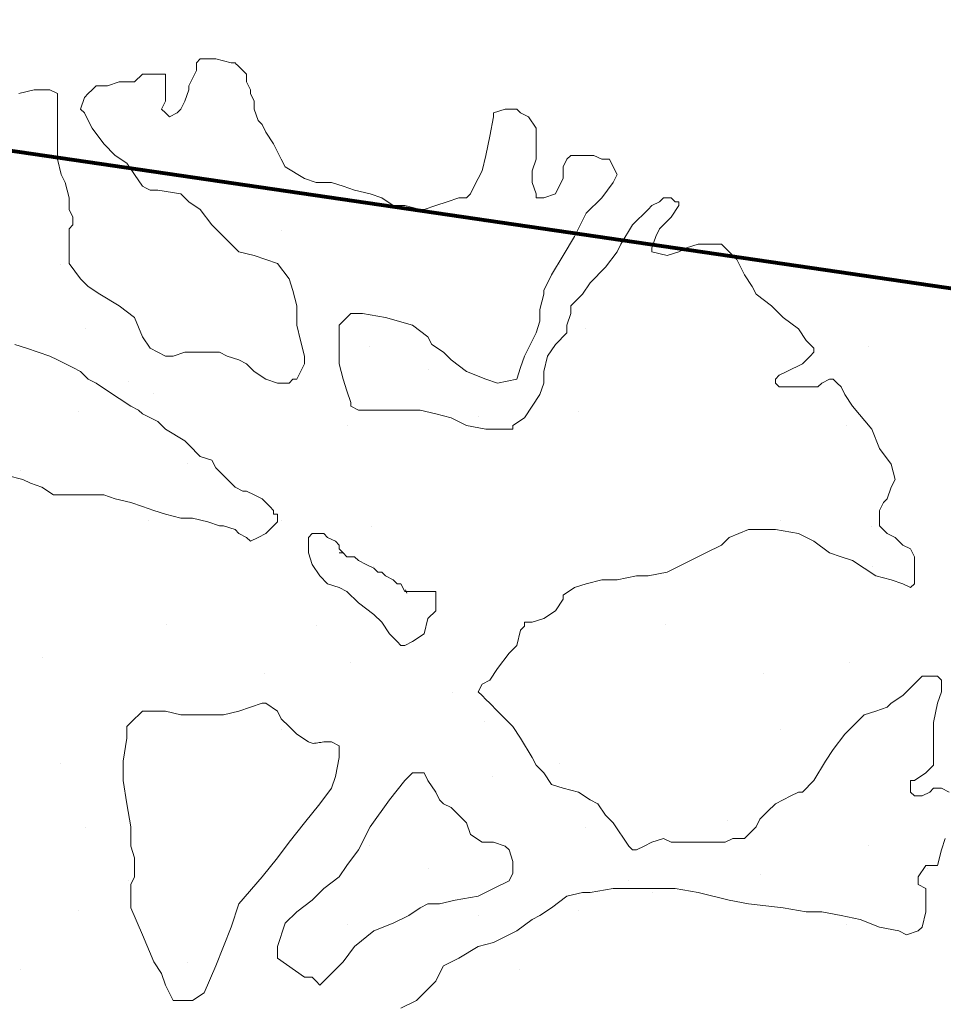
# Model space of a CAD drawing. Header units: millimetres. Extents: x -34570 to 24172, y 36800 to 73669.
# Tile 85 of 91: x 11518 to 12906, y 65384 to 66864. Entities that reach past the tile are written whole.
import ezdxf

# ---------------------------------------------------------------- set-up
doc = ezdxf.new("R2010")
doc.units = ezdxf.units.MM
doc.layers.add('Algemeen01', color=253, linetype='Continuous', lineweight=80)
doc.layers.add('Standard', color=253, linetype='Continuous', lineweight=9)

msp = doc.modelspace()

# ---------------------------------------------------------------- linework, layer by layer
at = {"layer": 'Algemeen01'}
for p, q in [((19211.94425, 65536.54571), (-5002.84244, 69087.7736)), ((17626.53885, 65769.05388), (176.48348, 68328.19777)), ((17626.53885, 65769.05388), (496.48348, 68281.26806))]:
    msp.add_line(p, q, dxfattribs=at)
at = {"layer": 'Standard'}
for p, q in [((11789.24409, 66805.10347), (11783.46284, 66799.31832)), ((11812.4394, 66805.10347), (11789.24409, 66805.10347)), ((11835.63862, 66799.31832), (11812.4394, 66805.10347)), ((11783.46284, 66787.748), (11771.83784, 66764.60836)), ((11783.46284, 66799.31832), (11783.46284, 66787.748)), ((11841.47847, 66799.31832), (11835.63862, 66799.31832)), ((11843.40685, 66797.38993), (11841.47847, 66799.31832)), ((11845.33524, 66795.46155), (11843.40685, 66797.38993)), ((11847.26362, 66793.53316), (11845.33524, 66795.46155)), ((11853.04878, 66787.748), (11847.26362, 66793.53316)), ((11858.83394, 66781.96285), (11853.04878, 66787.748)), ((11702.2519, 66781.96285), (11690.6269, 66770.39351)), ((11725.44722, 66781.96285), (11702.2519, 66781.96285)), ((11731.22847, 66781.96285), (11725.44722, 66781.96285)), ((11737.07222, 66781.96285), (11731.22847, 66781.96285)), ((11737.07222, 66776.17769), (11737.07222, 66781.96285)), ((11737.07222, 66772.32125), (11737.07222, 66776.17769)), ((11737.07222, 66768.4648), (11737.07222, 66772.32125)), ((11858.83394, 66770.39351), (11858.83394, 66781.96285)), ((11539.8769, 66758.71187), (11516.6269, 66752.92672)), ((11551.44722, 66758.71187), (11539.8769, 66758.71187)), ((11563.07612, 66758.71187), (11551.44722, 66758.71187)), ((11574.64253, 66752.92672), (11563.07612, 66758.71187)), ((11626.8769, 66758.71187), (11621.03706, 66752.92672)), ((11632.66597, 66764.60836), (11626.8769, 66758.71187)), ((11650.07222, 66764.60836), (11632.66597, 66764.60836)), ((11667.48628, 66770.39351), (11650.07222, 66764.60836)), ((11684.83784, 66770.39351), (11667.48628, 66770.39351)), ((11690.6269, 66770.39351), (11684.83784, 66770.39351)), ((11737.07222, 66764.60836), (11737.07222, 66768.4648)), ((11737.07222, 66752.92672), (11737.07222, 66764.60836)), ((11771.83784, 66758.71187), (11766.04878, 66741.3564)), ((11771.83784, 66764.60836), (11771.83784, 66758.71187)), ((11864.61909, 66758.71187), (11858.83394, 66770.39351)), ((11864.61909, 66752.92672), (11864.61909, 66758.71187)), ((11574.64253, 66747.14156), (11574.64253, 66752.92672)), ((11574.64253, 66741.3564), (11574.64253, 66747.14156)), ((11574.64253, 66735.57222), (11574.64253, 66741.3564)), ((11615.2519, 66747.14156), (11609.46675, 66729.67574)), ((11621.03706, 66752.92672), (11615.2519, 66747.14156)), ((11731.22847, 66729.67574), (11737.07222, 66741.3564)), ((11737.07222, 66741.3564), (11737.07222, 66752.92672)), ((11766.04878, 66741.3564), (11760.26753, 66729.67574)), ((11870.46284, 66741.3564), (11864.61909, 66752.92672)), ((11870.46284, 66729.67574), (11870.46284, 66741.3564)), ((11574.64253, 66729.67574), (11574.64253, 66735.57222)), ((11574.64253, 66723.89058), (11574.64253, 66729.67574)), ((11609.46675, 66729.67574), (11615.2519, 66723.89058)), ((11737.07222, 66723.89058), (11731.22847, 66729.67574)), ((11760.26753, 66729.67574), (11754.47847, 66723.89058)), ((11876.24409, 66712.32027), (11870.46284, 66729.67574)), ((12247.43159, 66729.67574), (12230.07222, 66723.89058)), ((12264.83784, 66729.67574), (12247.43159, 66729.67574)), ((12270.6269, 66723.89058), (12264.83784, 66729.67574)), ((11574.64253, 66706.53511), (11574.64253, 66723.89058)), ((11615.2519, 66723.89058), (11621.03706, 66712.32027)), ((11621.03706, 66712.32027), (11626.8769, 66700.75093)), ((11742.85347, 66718.10543), (11737.07222, 66723.89058)), ((11754.47847, 66723.89058), (11742.85347, 66718.10543)), ((11882.02925, 66706.53511), (11876.24409, 66712.32027)), ((12230.07222, 66718.10543), (12224.23628, 66689.18062)), ((12230.07222, 66723.89058), (12230.07222, 66718.10543)), ((12282.2519, 66718.10543), (12270.6269, 66723.89058)), ((12293.82222, 66700.75093), (12282.2519, 66718.10543)), ((11574.64253, 66689.18062), (11574.64253, 66706.53511)), ((11626.8769, 66700.75093), (11644.23237, 66677.49898)), ((11887.86909, 66694.96578), (11882.02925, 66706.53511)), ((12293.82222, 66694.96578), (12293.82222, 66700.75093)), ((11574.64253, 66654.35933), (11574.64253, 66689.18062)), ((11899.4394, 66677.49898), (11887.86909, 66694.96578)), ((12224.23628, 66689.18062), (12218.44722, 66660.14449)), ((12293.82222, 66671.7148), (12293.82222, 66694.96578)), ((11644.23237, 66677.49898), (11661.64253, 66660.14449)), ((11911.0644, 66654.35933), (11899.4394, 66677.49898)), ((12293.82222, 66654.35933), (12293.82222, 66671.7148)), ((11552.25753, 66655.33744), (11552.25753, 66655.33744)), ((11580.48628, 66631.10836), (11574.64253, 66654.35933)), ((11661.64253, 66660.14449), (11679.05659, 66648.57418)), ((11916.85347, 66642.67769), (11911.0644, 66654.35933)), ((12218.44722, 66660.14449), (12212.66597, 66636.89351)), ((12288.03315, 66636.89351), (12293.82222, 66654.35933)), ((12340.26753, 66654.35933), (12334.42769, 66642.67769)), ((12346.05659, 66660.14449), (12340.26753, 66654.35933)), ((12357.68159, 66660.14449), (12346.05659, 66660.14449)), ((12380.82222, 66660.14449), (12357.68159, 66660.14449)), ((12392.44722, 66654.35933), (12380.82222, 66660.14449)), ((12398.22847, 66654.35933), (12392.44722, 66654.35933)), ((12404.07222, 66654.35933), (12398.22847, 66654.35933)), ((12409.85347, 66642.67769), (12404.07222, 66654.35933)), ((11679.05659, 66648.57418), (11690.6269, 66631.10836)), ((11945.83003, 66625.3232), (11916.85347, 66642.67769)), ((12334.42769, 66642.67769), (12334.42769, 66625.3232)), ((12415.64253, 66631.10836), (12409.85347, 66642.67769)), ((11586.27144, 66619.53804), (11580.48628, 66631.10836)), ((11690.6269, 66631.10836), (11702.2519, 66613.75289)), ((11963.24409, 66619.53804), (11945.83003, 66625.3232)), ((12212.66597, 66636.89351), (12201.04097, 66613.75289)), ((12288.03315, 66619.53804), (12288.03315, 66636.89351)), ((12334.42769, 66625.3232), (12328.64253, 66613.75289)), ((12409.85347, 66619.53804), (12415.64253, 66631.10836)), ((11592.05659, 66596.3984), (11586.27144, 66619.53804)), ((11702.2519, 66613.75289), (11708.0644, 66610.86031)), ((11708.0644, 66610.86031), (11713.8769, 66607.96773)), ((11713.8769, 66607.96773), (11725.44722, 66607.96773)), ((11725.44722, 66607.96773), (11760.26753, 66602.18355)), ((11986.4394, 66619.53804), (11963.24409, 66619.53804)), ((12003.84565, 66613.75289), (11986.4394, 66619.53804)), ((12021.25972, 66607.96773), (12003.84565, 66613.75289)), ((12044.45503, 66602.18355), (12021.25972, 66607.96773)), ((12201.04097, 66613.75289), (12195.2519, 66602.18355)), ((12293.82222, 66602.18355), (12288.03315, 66619.53804)), ((12328.64253, 66613.75289), (12322.85737, 66602.18355)), ((12392.44722, 66596.3984), (12409.85347, 66619.53804)), ((11592.05659, 66578.9316), (11592.05659, 66596.3984)), ((11760.26753, 66602.18355), (11771.83784, 66590.50191)), ((12061.86519, 66596.3984), (12044.45503, 66602.18355)), ((12079.22065, 66584.71675), (12061.86519, 66596.3984)), ((12177.84565, 66596.3984), (12160.43159, 66590.50191)), ((12189.47065, 66596.3984), (12177.84565, 66596.3984)), ((12195.2519, 66602.18355), (12189.47065, 66596.3984)), ((12293.82222, 66596.3984), (12293.82222, 66602.18355)), ((12305.44722, 66596.3984), (12293.82222, 66596.3984)), ((12322.85737, 66602.18355), (12305.44722, 66596.3984)), ((12369.2519, 66573.14644), (12392.44722, 66596.3984)), ((12485.22847, 66596.3984), (12479.4394, 66590.50191)), ((12491.0644, 66596.3984), (12485.22847, 66596.3984)), ((12496.85347, 66596.3984), (12491.0644, 66596.3984)), ((12502.63472, 66590.50191), (12496.85347, 66596.3984)), ((11597.84175, 66567.36226), (11592.05659, 66578.9316)), ((11771.83784, 66590.50191), (11789.24409, 66578.9316)), ((11789.24409, 66578.9316), (11806.65815, 66555.68062)), ((12096.63081, 66584.71675), (12079.22065, 66584.71675)), ((12119.82612, 66578.9316), (12096.63081, 66584.71675)), ((12125.66597, 66578.9316), (12119.82612, 66578.9316)), ((12143.08003, 66584.71675), (12125.66597, 66578.9316)), ((12160.43159, 66590.50191), (12143.08003, 66584.71675)), ((12462.03315, 66578.9316), (12438.83784, 66555.68062)), ((12467.8144, 66584.71675), (12462.03315, 66578.9316)), ((12479.4394, 66590.50191), (12467.8144, 66584.71675)), ((12496.85347, 66567.36226), (12508.42378, 66584.71675)), ((12508.42378, 66590.50191), (12502.63472, 66590.50191)), ((12508.42378, 66584.71675), (12508.42378, 66590.50191)), ((11597.84175, 66561.57711), (11597.84175, 66567.36226)), ((12351.83784, 66538.32515), (12369.2519, 66573.14644)), ((12479.4394, 66549.89547), (12496.85347, 66567.36226)), ((11592.05659, 66549.89547), (11597.84175, 66555.68062)), ((11592.05659, 66520.97066), (11592.05659, 66549.89547)), ((11597.84175, 66555.68062), (11597.84175, 66561.57711)), ((11806.65815, 66555.68062), (11829.85347, 66532.54097)), ((12216.00753, 66558.58744), (12216.00753, 66558.58744)), ((12438.83784, 66555.68062), (12421.42378, 66526.75582)), ((12473.65815, 66538.32515), (12479.4394, 66549.89547)), ((11911.50753, 66546.58744), (11911.50753, 66546.58744)), ((12334.42769, 66509.40035), (12351.83784, 66538.32515)), ((12467.8144, 66520.97066), (12473.65815, 66538.32515)), ((11592.05659, 66497.71968), (11592.05659, 66520.97066)), ((11829.85347, 66532.54097), (11847.26362, 66515.1855)), ((12421.42378, 66526.75582), (12415.64253, 66515.1855)), ((12467.8144, 66515.1855), (12467.8144, 66520.97066)), ((12520.04878, 66520.97066), (12508.42378, 66515.1855)), ((12537.45894, 66526.75582), (12520.04878, 66520.97066)), ((12554.8144, 66526.75582), (12537.45894, 66526.75582)), ((12572.22456, 66526.75582), (12554.8144, 66526.75582)), ((12583.85347, 66515.1855), (12572.22456, 66526.75582)), ((11847.26362, 66515.1855), (11870.46284, 66509.40035)), ((11870.46284, 66509.40035), (11887.86909, 66503.50386)), ((12317.07222, 66480.36422), (12334.42769, 66509.40035)), ((12415.64253, 66515.1855), (12398.22847, 66491.93453)), ((12491.0644, 66509.40035), (12467.8144, 66515.1855)), ((12508.42378, 66515.1855), (12491.0644, 66509.40035)), ((12595.41987, 66503.50386), (12583.85347, 66515.1855)), ((11578.50753, 66496.33744), (11578.50753, 66496.33744)), ((11609.46675, 66474.57906), (11592.05659, 66497.71968)), ((11887.86909, 66503.50386), (11905.22847, 66497.71968)), ((11905.22847, 66497.71968), (11922.63472, 66474.57906)), ((12328.50753, 66496.33744), (12328.50753, 66496.33744)), ((12398.22847, 66491.93453), (12375.03315, 66468.68355)), ((12607.04878, 66480.36422), (12595.41987, 66503.50386)), ((12305.44722, 66457.11324), (12317.07222, 66480.36422)), ((12618.67378, 66462.8984), (12607.04878, 66480.36422)), ((11621.03706, 66462.8984), (11609.46675, 66474.57906)), ((11638.44722, 66451.32808), (11621.03706, 66462.8984)), ((11922.63472, 66474.57906), (11928.47847, 66457.11324)), ((12375.03315, 66468.68355), (12363.46284, 66451.32808)), ((12624.45503, 66451.32808), (12618.67378, 66462.8984)), ((11667.48628, 66433.97261), (11638.44722, 66451.32808)), ((11928.47847, 66457.11324), (11934.25972, 66433.97261)), ((12299.66206, 66428.18843), (12305.44722, 66451.32808)), ((12305.44722, 66451.32808), (12305.44722, 66457.11324)), ((12363.46284, 66451.32808), (12346.05659, 66433.97261)), ((12647.65034, 66433.97261), (12624.45503, 66451.32808)), ((11690.6269, 66416.50679), (11667.48628, 66433.97261)), ((11934.25972, 66433.97261), (11934.25972, 66422.40328)), ((12346.05659, 66433.97261), (12346.05659, 66422.40328)), ((12665.0644, 66416.50679), (12647.65034, 66433.97261)), ((11702.2519, 66387.58199), (11690.6269, 66416.50679)), ((11934.25972, 66422.40328), (11934.25972, 66404.93648)), ((11998.0644, 66404.93648), (12015.47065, 66422.40328)), ((12015.47065, 66422.40328), (12032.83003, 66422.40328)), ((12032.83003, 66422.40328), (12067.65034, 66416.50679)), ((12067.65034, 66416.50679), (12108.25972, 66404.93648)), ((12299.66206, 66410.72164), (12299.66206, 66428.18843)), ((12346.05659, 66422.40328), (12340.26753, 66404.93648)), ((12688.25972, 66399.1523), (12665.0644, 66416.50679)), ((11934.25972, 66404.93648), (11940.04878, 66381.6855)), ((11998.0644, 66399.1523), (11998.0644, 66404.93648)), ((12108.25972, 66404.93648), (12131.45503, 66387.58199)), ((12293.82222, 66393.36715), (12299.66206, 66410.72164)), ((12340.26753, 66404.93648), (12340.26753, 66393.36715)), ((11617.50753, 66399.58744), (11617.50753, 66399.58744)), ((11713.8769, 66370.11519), (11702.2519, 66387.58199)), ((11998.0644, 66393.36715), (11998.0644, 66399.1523)), ((11998.0644, 66375.90035), (11998.0644, 66393.36715)), ((12131.45503, 66387.58199), (12137.23628, 66375.90035)), ((12276.46675, 66358.54586), (12293.82222, 66393.36715)), ((12340.26753, 66393.36715), (12322.85737, 66375.90035)), ((12367.50753, 66399.58744), (12367.50753, 66399.58744)), ((12699.83003, 66381.6855), (12688.25972, 66399.1523)), ((11510.84565, 66375.90035), (11528.2519, 66370.11519)), ((11940.04878, 66381.6855), (11945.83003, 66358.54586)), ((11998.0644, 66346.97554), (11998.0644, 66375.90035)), ((12043.50753, 66373.33744), (12043.50753, 66373.33744)), ((12137.23628, 66375.90035), (12154.65034, 66364.33101)), ((12322.85737, 66375.90035), (12311.23237, 66358.54586)), ((12705.66597, 66375.90035), (12699.83003, 66381.6855)), ((12711.45503, 66370.11519), (12705.66597, 66375.90035)), ((12793.50753, 66373.33744), (12793.50753, 66373.33744)), ((11528.2519, 66370.11519), (11545.66597, 66364.33101)), ((11545.66597, 66364.33101), (11563.07612, 66358.54586)), ((11563.07612, 66358.54586), (11574.64253, 66352.7607)), ((11737.07222, 66358.54586), (11713.8769, 66370.11519)), ((11748.64253, 66358.54586), (11737.07222, 66358.54586)), ((11766.04878, 66364.33101), (11748.64253, 66358.54586)), ((11783.46284, 66364.33101), (11766.04878, 66364.33101)), ((11795.03315, 66364.33101), (11783.46284, 66364.33101)), ((11818.22847, 66364.33101), (11795.03315, 66364.33101)), ((11829.85347, 66358.54586), (11818.22847, 66364.33101)), ((11847.26362, 66352.7607), (11829.85347, 66358.54586)), ((11945.83003, 66358.54586), (11945.83003, 66352.7607)), ((12154.65034, 66364.33101), (12166.22065, 66352.7607)), ((12270.6269, 66341.19039), (12276.46675, 66358.54586)), ((12311.23237, 66358.54586), (12305.44722, 66335.40523)), ((12694.04097, 66346.97554), (12705.66597, 66358.54586)), ((12705.66597, 66358.54586), (12711.45503, 66364.33101)), ((12711.45503, 66364.33101), (12711.45503, 66370.11519)), ((11574.64253, 66352.7607), (11597.84175, 66341.19039)), ((11858.83394, 66346.97554), (11847.26362, 66352.7607)), ((11870.46284, 66335.40523), (11858.83394, 66346.97554)), ((11945.83003, 66346.97554), (11934.25972, 66323.72457)), ((11945.83003, 66352.7607), (11945.83003, 66346.97554)), ((12003.84565, 66323.72457), (11998.0644, 66346.97554)), ((12166.22065, 66352.7607), (12189.47065, 66335.40523)), ((12670.84565, 66335.40523), (12694.04097, 66346.97554)), ((11597.84175, 66341.19039), (11609.46675, 66335.40523)), ((11609.46675, 66335.40523), (11621.03706, 66323.72457)), ((11887.86909, 66323.72457), (11870.46284, 66335.40523)), ((11880.75753, 66329.08744), (11880.75753, 66329.08744)), ((12132.00753, 66338.83744), (12132.00753, 66338.83744)), ((12189.47065, 66335.40523), (12218.44722, 66323.72457)), ((12264.83784, 66323.72457), (12270.6269, 66341.19039)), ((12305.44722, 66335.40523), (12305.44722, 66317.93941)), ((12653.4394, 66323.72457), (12659.22065, 66329.50972)), ((12659.22065, 66329.50972), (12670.84565, 66335.40523)), ((11621.03706, 66323.72457), (11632.66597, 66317.93941)), ((11632.66597, 66317.93941), (11650.07222, 66306.3691)), ((11682.00753, 66320.83744), (11682.00753, 66320.83744)), ((11905.22847, 66317.93941), (11887.86909, 66323.72457)), ((11922.63472, 66317.93941), (11905.22847, 66317.93941)), ((11928.47847, 66323.72457), (11922.63472, 66317.93941)), ((11934.25972, 66323.72457), (11928.47847, 66323.72457)), ((12009.63472, 66306.3691), (12003.84565, 66323.72457)), ((12218.44722, 66323.72457), (12235.86128, 66317.93941)), ((12235.86128, 66317.93941), (12264.83784, 66323.72457)), ((12305.44722, 66317.93941), (12299.66206, 66300.58394)), ((12653.4394, 66317.93941), (12653.4394, 66323.72457)), ((12659.22065, 66312.15425), (12653.4394, 66317.93941)), ((12676.63472, 66312.15425), (12659.22065, 66312.15425)), ((12699.83003, 66312.15425), (12676.63472, 66312.15425)), ((12717.23628, 66312.15425), (12699.83003, 66312.15425)), ((12723.02534, 66317.93941), (12717.23628, 66312.15425)), ((12734.65034, 66323.72457), (12723.02534, 66317.93941)), ((12740.43159, 66323.72457), (12734.65034, 66323.72457)), ((12746.22065, 66317.93941), (12740.43159, 66323.72457)), ((12752.0605, 66312.15425), (12746.22065, 66317.93941)), ((12757.84565, 66300.58394), (12752.0605, 66312.15425)), ((11650.07222, 66306.3691), (11667.48628, 66294.68843)), ((11718.75753, 66302.83744), (11718.75753, 66302.83744)), ((12015.47065, 66288.90328), (12009.63472, 66306.3691)), ((12299.66206, 66300.58394), (12288.03315, 66283.11812)), ((12769.41597, 66283.11812), (12757.84565, 66300.58394)), ((11667.48628, 66294.68843), (11684.83784, 66283.11812)), ((11684.83784, 66283.11812), (11696.46284, 66277.33297)), ((12015.47065, 66283.11812), (12015.47065, 66288.90328)), ((12027.04097, 66277.33297), (12015.47065, 66283.11812)), ((12288.03315, 66283.11812), (12276.46675, 66265.76265)), ((12798.45112, 66248.40816), (12769.41597, 66283.11812)), ((11607.00753, 66275.83744), (11607.00753, 66275.83744)), ((11696.46284, 66277.33297), (11702.2519, 66271.54781)), ((11702.2519, 66271.54781), (11725.44722, 66259.97847)), ((12044.45503, 66277.33297), (12027.04097, 66277.33297)), ((12061.86519, 66277.33297), (12044.45503, 66277.33297)), ((12096.63081, 66277.33297), (12061.86519, 66277.33297)), ((12119.82612, 66277.33297), (12096.63081, 66277.33297)), ((12143.08003, 66271.54781), (12119.82612, 66277.33297)), ((12166.22065, 66265.76265), (12143.08003, 66271.54781)), ((12357.00753, 66275.83744), (12357.00753, 66275.83744)), ((11725.44722, 66259.97847), (11737.07222, 66248.40816)), ((12010.50753, 66254.08744), (12010.50753, 66254.08744)), ((12189.47065, 66254.19332), (12166.22065, 66265.76265)), ((12218.44722, 66248.40816), (12189.47065, 66254.19332)), ((12207.75753, 66267.58744), (12207.75753, 66267.58744)), ((12276.46675, 66265.76265), (12259.05659, 66254.19332)), ((12259.05659, 66254.19332), (12259.05659, 66248.40816)), ((12760.50753, 66254.08744), (12760.50753, 66254.08744)), ((11737.07222, 66248.40816), (11766.04878, 66230.94136)), ((12241.64253, 66248.40816), (12218.44722, 66248.40816)), ((12259.05659, 66248.40816), (12241.64253, 66248.40816)), ((12810.02144, 66219.37203), (12798.45112, 66248.40816)), ((11766.04878, 66230.94136), (11771.83784, 66225.15718)), ((11771.83784, 66225.15718), (11789.24409, 66207.69039)), ((12827.43159, 66196.12105), (12810.02144, 66219.37203)), ((11770.50753, 66196.33744), (11770.50753, 66196.33744)), ((11789.24409, 66207.69039), (11806.65815, 66201.90523)), ((11806.65815, 66201.90523), (11812.4394, 66190.3359)), ((12833.27534, 66172.98043), (12827.43159, 66196.12105)), ((11519.25753, 66186.58744), (11519.25753, 66186.58744)), ((11812.4394, 66190.3359), (11824.06831, 66178.76558)), ((11522.47065, 66172.98043), (11499.27534, 66178.76558)), ((11534.04097, 66167.19527), (11522.47065, 66172.98043)), ((11551.44722, 66161.41011), (11534.04097, 66167.19527)), ((11824.06831, 66178.76558), (11835.63862, 66167.19527)), ((11835.63862, 66167.19527), (11841.47847, 66161.41011)), ((12827.43159, 66161.41011), (12833.27534, 66172.98043)), ((11568.86128, 66149.72945), (11551.44722, 66161.41011)), ((11592.05659, 66149.72945), (11568.86128, 66149.72945)), ((11609.46675, 66149.72945), (11592.05659, 66149.72945)), ((11621.03706, 66149.72945), (11609.46675, 66149.72945)), ((11644.23237, 66149.72945), (11621.03706, 66149.72945)), ((11661.64253, 66143.94429), (11644.23237, 66149.72945)), ((11841.47847, 66161.41011), (11853.04878, 66155.51461)), ((11853.04878, 66155.51461), (11858.83394, 66155.51461)), ((11858.83394, 66155.51461), (11870.46284, 66149.72945)), ((11870.46284, 66149.72945), (11882.02925, 66143.94429)), ((12821.65034, 66143.94429), (12827.43159, 66161.41011)), ((11684.83784, 66138.15914), (11661.64253, 66143.94429)), ((11702.2519, 66132.37398), (11684.83784, 66138.15914)), ((11882.02925, 66143.94429), (11893.65815, 66132.37398)), ((12810.02144, 66126.5898), (12815.86128, 66138.15914)), ((12815.86128, 66138.15914), (12821.65034, 66143.94429)), ((11719.65815, 66126.5898), (11702.2519, 66132.37398)), ((11737.07222, 66120.69332), (11719.65815, 66126.5898)), ((11760.26753, 66114.90816), (11737.07222, 66120.69332)), ((11893.65815, 66132.37398), (11899.4394, 66126.5898)), ((11899.4394, 66126.5898), (11899.4394, 66120.69332)), ((11899.4394, 66120.69332), (11905.22847, 66120.69332)), ((11905.22847, 66120.69332), (11905.22847, 66114.90816)), ((12810.02144, 66120.69332), (12810.02144, 66126.5898)), ((12810.02144, 66114.90816), (12810.02144, 66120.69332)), ((11712.00753, 66110.83744), (11712.00753, 66110.83744)), ((11777.61909, 66114.90816), (11760.26753, 66114.90816)), ((11800.873, 66109.123), (11777.61909, 66114.90816)), ((11818.22847, 66103.33785), (11800.873, 66109.123)), ((11905.22847, 66109.123), (11899.4394, 66103.33785)), ((11905.22847, 66114.90816), (11905.22847, 66109.123)), ((11910.75753, 66110.83744), (11910.75753, 66110.83744)), ((12660.75753, 66110.83744), (12660.75753, 66110.83744)), ((12810.02144, 66103.33785), (12810.02144, 66114.90816)), ((11824.06831, 66103.33785), (11818.22847, 66103.33785)), ((11841.47847, 66097.55269), (11824.06831, 66103.33785)), ((11847.26362, 66091.76851), (11841.47847, 66097.55269)), ((11858.83394, 66085.98336), (11847.26362, 66091.76851)), ((11887.86909, 66091.76851), (11876.24409, 66085.98336)), ((11893.65815, 66097.55269), (11887.86909, 66091.76851)), ((11899.4394, 66103.33785), (11893.65815, 66097.55269)), ((11957.45503, 66091.76851), (11951.67378, 66085.98336)), ((11963.24409, 66091.76851), (11957.45503, 66091.76851)), ((11974.86909, 66091.76851), (11963.24409, 66091.76851)), ((11980.65034, 66085.98336), (11974.86909, 66091.76851)), ((12047.25753, 66102.58744), (12047.25753, 66102.58744)), ((12583.85347, 66085.98336), (12612.83003, 66097.55269)), ((12612.83003, 66097.55269), (12630.24409, 66097.55269)), ((12630.24409, 66097.55269), (12653.4394, 66097.55269)), ((12653.4394, 66097.55269), (12688.25972, 66091.76851)), ((12688.25972, 66091.76851), (12711.45503, 66080.1982)), ((12797.25753, 66102.58744), (12797.25753, 66102.58744)), ((12821.65034, 66091.76851), (12810.02144, 66103.33785)), ((12833.27534, 66085.98336), (12821.65034, 66091.76851)), ((11864.61909, 66080.1982), (11858.83394, 66085.98336)), ((11876.24409, 66085.98336), (11864.61909, 66080.1982)), ((11951.67378, 66085.98336), (11951.67378, 66074.41304)), ((11992.22065, 66080.1982), (11980.65034, 66085.98336)), ((11998.0644, 66074.41304), (11992.22065, 66080.1982)), ((12572.22456, 66074.41304), (12583.85347, 66085.98336)), ((12711.45503, 66080.1982), (12734.65034, 66062.7314)), ((12844.84565, 66074.41304), (12833.27534, 66085.98336)), ((11951.67378, 66074.41304), (11951.67378, 66062.7314)), ((11951.67378, 66062.7314), (11957.45503, 66045.37691)), ((11998.0644, 66068.51656), (11998.0644, 66074.41304)), ((12003.84565, 66062.7314), (11998.0644, 66068.51656)), ((11998.0644, 66062.7314), (12003.84565, 66062.7314)), ((12003.84565, 66062.7314), (11998.0644, 66062.7314)), ((12009.63472, 66056.94722), (12003.84565, 66062.7314)), ((12525.83003, 66051.16207), (12549.02925, 66062.7314)), ((12549.02925, 66062.7314), (12572.22456, 66074.41304)), ((12734.65034, 66062.7314), (12752.0605, 66056.94722)), ((12856.41597, 66068.51656), (12844.84565, 66074.41304)), ((12862.2519, 66056.94722), (12856.41597, 66068.51656)), ((12021.25972, 66056.94722), (12009.63472, 66056.94722)), ((12027.04097, 66051.16207), (12021.25972, 66056.94722)), ((12038.66987, 66045.37691), (12027.04097, 66051.16207)), ((12491.0644, 66033.69527), (12525.83003, 66051.16207)), ((12752.0605, 66056.94722), (12769.41597, 66051.16207)), ((12769.41597, 66051.16207), (12804.23628, 66027.91011)), ((12862.2519, 66045.37691), (12862.2519, 66056.94722)), ((11957.45503, 66045.37691), (11969.08003, 66027.91011)), ((12050.23628, 66039.59175), (12038.66987, 66045.37691)), ((12049.50753, 66042.58744), (12049.50753, 66042.58744)), ((12056.08003, 66033.69527), (12050.23628, 66039.59175)), ((12061.86519, 66033.69527), (12056.08003, 66033.69527)), ((12067.65034, 66027.91011), (12061.86519, 66033.69527)), ((12462.03315, 66027.91011), (12491.0644, 66033.69527)), ((12799.50753, 66042.58744), (12799.50753, 66042.58744)), ((12862.2519, 66027.91011), (12862.2519, 66045.37691)), ((11969.08003, 66027.91011), (11980.65034, 66016.34078)), ((11980.65034, 66016.34078), (11998.0644, 66010.55562)), ((12079.22065, 66022.12593), (12067.65034, 66027.91011)), ((12085.0605, 66016.34078), (12079.22065, 66022.12593)), ((12090.84565, 66016.34078), (12085.0605, 66016.34078)), ((12096.63081, 66004.77047), (12090.84565, 66016.34078)), ((12351.83784, 66010.55562), (12369.2519, 66016.34078)), ((12369.2519, 66016.34078), (12392.44722, 66022.12593)), ((12392.44722, 66022.12593), (12415.64253, 66022.12593)), ((12415.64253, 66022.12593), (12444.67378, 66027.91011)), ((12444.67378, 66027.91011), (12462.03315, 66027.91011)), ((12804.23628, 66027.91011), (12827.43159, 66022.12593)), ((12827.43159, 66022.12593), (12844.84565, 66016.34078)), ((12844.84565, 66016.34078), (12856.41597, 66010.55562)), ((12856.41597, 66010.55562), (12862.2519, 66016.34078)), ((12862.2519, 66022.12593), (12862.2519, 66027.91011)), ((12862.2519, 66016.34078), (12862.2519, 66022.12593)), ((11998.0644, 66010.55562), (12009.63472, 66004.77047)), ((12009.63472, 66004.77047), (12027.04097, 65987.41597)), ((12102.47065, 66004.77047), (12096.63081, 66004.77047)), ((12099.75753, 66002.08744), (12097.50753, 66007.33744)), ((12108.25972, 66004.77047), (12102.47065, 66004.77047)), ((12119.82612, 66004.77047), (12108.25972, 66004.77047)), ((12131.45503, 66004.77047), (12119.82612, 66004.77047)), ((12143.08003, 66004.77047), (12131.45503, 66004.77047)), ((12143.08003, 65998.98531), (12143.08003, 66004.77047)), ((12334.42769, 65998.98531), (12351.83784, 66010.55562)), ((12027.04097, 65987.41597), (12050.23628, 65969.94893)), ((12143.08003, 65993.20015), (12143.08003, 65998.98531)), ((12143.08003, 65975.73433), (12143.08003, 65993.20015)), ((12322.85737, 65975.73433), (12334.42769, 65993.20015)), ((12334.42769, 65993.20015), (12334.42769, 65998.98531)), ((12131.45503, 65964.16378), (12143.08003, 65975.73433)), ((12305.44722, 65964.16378), (12322.85737, 65975.73433)), ((12050.23628, 65969.94893), (12061.86519, 65958.37862)), ((12061.86519, 65958.37862), (12073.4355, 65940.9128)), ((12125.66597, 65940.9128), (12131.45503, 65964.16378)), ((12276.46675, 65952.59444), (12276.46675, 65958.37862)), ((12276.46675, 65958.37862), (12288.03315, 65958.37862)), ((12288.03315, 65958.37862), (12305.44722, 65964.16378)), ((11738.25753, 65955.58744), (11738.25753, 65955.58744)), ((11963.25753, 65954.08744), (11963.25753, 65954.08744)), ((12264.83784, 65923.55831), (12270.6269, 65946.69796)), ((12270.6269, 65946.69796), (12276.46675, 65952.59444)), ((12488.25753, 65955.58744), (12488.25753, 65955.58744)), ((12073.4355, 65940.9128), (12085.0605, 65929.34249)), ((12085.0605, 65929.34249), (12090.84565, 65923.55831)), ((12096.63081, 65923.55831), (12108.25972, 65929.34249)), ((12108.25972, 65929.34249), (12125.66597, 65940.9128)), ((12090.84565, 65923.55831), (12096.63081, 65923.55831)), ((12253.21284, 65911.988), (12264.83784, 65923.55831)), ((11552.25753, 65905.33744), (11552.25753, 65905.33744)), ((12014.25753, 65897.83744), (12014.25753, 65897.83744)), ((12235.86128, 65888.73702), (12253.21284, 65911.988)), ((12764.25753, 65897.83744), (12764.25753, 65897.83744)), ((12224.23628, 65871.38155), (12235.86128, 65888.73702)), ((11885.25753, 65881.33744), (11885.25753, 65881.33744)), ((12212.66597, 65865.48507), (12224.23628, 65871.38155)), ((12635.25753, 65881.33744), (12635.25753, 65881.33744)), ((12873.82222, 65877.16671), (12856.41597, 65859.69991)), ((12885.44722, 65877.16671), (12873.82222, 65877.16671)), ((12897.01753, 65877.16671), (12885.44722, 65877.16671)), ((12902.86128, 65871.38155), (12897.01753, 65877.16671)), ((12902.86128, 65853.91573), (12902.86128, 65871.38155)), ((12206.82222, 65853.91573), (12212.66597, 65865.48507)), ((12212.66597, 65848.13057), (12206.82222, 65853.91573)), ((12856.41597, 65859.69991), (12844.84565, 65848.13057)), ((12897.01753, 65836.56026), (12902.86128, 65853.91573)), ((12168.75753, 65852.83744), (12168.75753, 65852.83744)), ((12218.44722, 65842.34542), (12212.66597, 65848.13057)), ((12224.23628, 65836.56026), (12218.44722, 65842.34542)), ((12844.84565, 65848.13057), (12827.43159, 65836.56026)), ((11702.2519, 65824.98995), (11684.83784, 65807.52413)), ((11713.8769, 65824.98995), (11702.2519, 65824.98995)), ((11737.07222, 65824.98995), (11713.8769, 65824.98995)), ((11760.26753, 65819.20577), (11737.07222, 65824.98995)), ((11847.26362, 65824.98995), (11824.06831, 65819.20577)), ((11864.61909, 65830.7751), (11847.26362, 65824.98995)), ((11882.02925, 65836.56026), (11864.61909, 65830.7751)), ((11887.86909, 65836.56026), (11882.02925, 65836.56026)), ((11905.22847, 65824.98995), (11887.86909, 65836.56026)), ((11911.0644, 65813.30928), (11905.22847, 65824.98995)), ((12235.86128, 65824.98995), (12224.23628, 65836.56026)), ((12259.05659, 65801.73897), (12235.86128, 65824.98995)), ((12804.23628, 65824.98995), (12786.82612, 65819.20577)), ((12821.65034, 65830.7751), (12804.23628, 65824.98995)), ((12827.43159, 65836.56026), (12821.65034, 65830.7751)), ((12891.23628, 65807.52413), (12897.01753, 65836.56026)), ((11783.46284, 65819.20577), (11760.26753, 65819.20577)), ((11824.06831, 65819.20577), (11783.46284, 65819.20577)), ((11922.63472, 65801.73897), (11911.0644, 65813.30928)), ((12786.82612, 65819.20577), (12775.25581, 65807.52413)), ((11684.83784, 65807.52413), (11679.05659, 65801.73897)), ((11679.05659, 65801.73897), (11679.05659, 65784.38448)), ((11911.50753, 65796.58744), (11911.50753, 65796.58744)), ((11934.25972, 65790.16866), (11922.63472, 65801.73897)), ((12216.00753, 65808.58744), (12216.00753, 65808.58744)), ((12270.6269, 65784.38448), (12259.05659, 65801.73897)), ((12661.50753, 65796.58744), (12661.50753, 65796.58744)), ((12775.25581, 65807.52413), (12757.84565, 65790.16866)), ((12891.23628, 65784.38448), (12891.23628, 65807.52413)), ((11679.05659, 65784.38448), (11673.26753, 65749.56319)), ((11951.67378, 65778.488), (11934.25972, 65790.16866)), ((12288.03315, 65755.34737), (12270.6269, 65784.38448)), ((12757.84565, 65790.16866), (12740.43159, 65766.91768)), ((12891.23628, 65766.91768), (12891.23628, 65784.38448)), ((11953.09722, 65778.04288), (11951.67378, 65778.488)), ((11954.52065, 65777.59776), (11953.09722, 65778.04288)), ((11955.94409, 65777.15264), (11954.52065, 65777.59776)), ((11957.36753, 65776.70753), (11955.94409, 65777.15264)), ((11958.79097, 65776.26241), (11957.36753, 65776.70753)), ((11961.08784, 65776.58035), (11958.79097, 65776.26241)), ((11963.38472, 65776.89829), (11961.08784, 65776.58035)), ((11965.68159, 65777.21623), (11963.38472, 65776.89829)), ((11967.97847, 65777.53417), (11965.68159, 65777.21623)), ((11970.27534, 65777.85211), (11967.97847, 65777.53417)), ((11972.57222, 65778.17005), (11970.27534, 65777.85211)), ((11974.86909, 65778.488), (11972.57222, 65778.17005)), ((11986.4394, 65778.488), (11974.86909, 65778.488)), ((11998.0644, 65772.70284), (11986.4394, 65778.488)), ((11998.0644, 65761.13253), (11998.0644, 65772.70284)), ((12740.43159, 65766.91768), (12728.80659, 65749.56319)), ((12891.23628, 65755.34737), (12891.23628, 65766.91768)), ((11992.22065, 65726.31124), (11998.0644, 65755.34737)), ((11998.0644, 65755.34737), (11998.0644, 65761.13253)), ((12293.82222, 65743.77803), (12288.03315, 65755.34737)), ((12891.23628, 65743.77803), (12891.23628, 65755.34737)), ((11578.50753, 65746.33744), (11578.50753, 65746.33744)), ((11673.26753, 65749.56319), (11673.26753, 65720.52706)), ((12305.44722, 65732.20772), (12293.82222, 65743.77803)), ((12328.50753, 65746.33744), (12328.50753, 65746.33744)), ((12728.80659, 65749.56319), (12711.45503, 65720.52706)), ((12879.66597, 65732.20772), (12885.44722, 65737.99288)), ((12885.44722, 65737.99288), (12891.23628, 65743.77803)), ((11673.26753, 65720.52706), (11679.05659, 65685.70577)), ((11986.4394, 65708.95675), (11992.22065, 65726.31124)), ((12096.63081, 65720.52706), (12073.4355, 65691.48995)), ((12108.25972, 65732.20772), (12096.63081, 65720.52706)), ((12119.82612, 65732.20772), (12108.25972, 65732.20772)), ((12125.66597, 65732.20772), (12119.82612, 65732.20772)), ((12131.45503, 65720.52706), (12125.66597, 65732.20772)), ((12143.08003, 65703.17159), (12131.45503, 65720.52706)), ((12228.75753, 65726.08744), (12228.75753, 65726.08744)), ((12317.07222, 65714.7419), (12305.44722, 65732.20772)), ((12711.45503, 65720.52706), (12694.04097, 65703.17159)), ((12856.41597, 65703.17159), (12856.41597, 65720.52706)), ((12856.41597, 65720.52706), (12862.2519, 65720.52706)), ((12862.2519, 65720.52706), (12879.66597, 65732.20772)), ((11969.08003, 65685.70577), (11986.4394, 65708.95675)), ((12334.42769, 65708.95675), (12317.07222, 65714.7419)), ((12357.68159, 65703.17159), (12334.42769, 65708.95675)), ((12891.23628, 65708.95675), (12885.44722, 65703.17159)), ((12897.01753, 65708.95675), (12891.23628, 65708.95675)), ((12902.86128, 65708.95675), (12897.01753, 65708.95675)), ((12914.43159, 65703.17159), (12902.86128, 65708.95675)), ((12073.4355, 65691.48995), (12044.45503, 65650.99581)), ((12148.86128, 65691.48995), (12143.08003, 65703.17159)), ((12154.65034, 65685.70577), (12148.86128, 65691.48995)), ((12375.03315, 65691.48995), (12357.68159, 65703.17159)), ((12386.65815, 65685.70577), (12375.03315, 65691.48995)), ((12665.0644, 65691.48995), (12653.4394, 65685.70577)), ((12676.63472, 65697.38643), (12665.0644, 65691.48995)), ((12688.25972, 65703.17159), (12676.63472, 65697.38643)), ((12694.04097, 65703.17159), (12688.25972, 65703.17159)), ((12862.2519, 65697.38643), (12856.41597, 65703.17159)), ((12873.82222, 65697.38643), (12862.2519, 65697.38643)), ((12885.44722, 65703.17159), (12873.82222, 65697.38643)), ((11679.05659, 65685.70577), (11684.83784, 65650.99581)), ((11945.83003, 65656.77999), (11969.08003, 65685.70577)), ((12166.22065, 65679.92061), (12154.65034, 65685.70577)), ((12189.47065, 65656.77999), (12166.22065, 65679.92061)), ((12398.22847, 65668.3503), (12386.65815, 65685.70577)), ((12653.4394, 65685.70577), (12641.8144, 65674.13546)), ((12409.85347, 65656.77999), (12398.22847, 65668.3503)), ((12630.24409, 65662.56514), (12624.45503, 65650.99581)), ((12641.8144, 65674.13546), (12630.24409, 65662.56514)), ((11617.50753, 65649.58744), (11617.50753, 65649.58744)), ((11684.83784, 65650.99581), (11684.83784, 65621.9587)), ((11922.63472, 65627.74385), (11945.83003, 65656.77999)), ((12044.45503, 65650.99581), (12027.04097, 65616.17452)), ((12195.2519, 65639.31417), (12189.47065, 65656.77999)), ((12367.50753, 65649.58744), (12367.50753, 65649.58744)), ((12433.04878, 65621.9587), (12409.85347, 65656.77999)), ((12582.00753, 65660.08744), (12582.00753, 65660.08744)), ((12624.45503, 65650.99581), (12607.04878, 65633.52901)), ((12212.66597, 65627.74385), (12195.2519, 65639.31417)), ((12485.22847, 65633.52901), (12467.8144, 65627.74385)), ((12496.85347, 65627.74385), (12485.22847, 65633.52901)), ((12589.63472, 65633.52901), (12578.0644, 65627.74385)), ((12607.04878, 65633.52901), (12589.63472, 65633.52901)), ((12902.86128, 65616.17452), (12908.64253, 65633.52901)), ((11684.83784, 65621.9587), (11690.6269, 65604.49288)), ((11905.22847, 65604.49288), (11922.63472, 65627.74385)), ((12043.50753, 65623.33744), (12043.50753, 65623.33744)), ((12230.07222, 65627.74385), (12212.66597, 65627.74385)), ((12247.43159, 65621.9587), (12230.07222, 65627.74385)), ((12253.21284, 65616.17452), (12247.43159, 65621.9587)), ((12438.83784, 65616.17452), (12433.04878, 65621.9587)), ((12456.24409, 65621.9587), (12444.67378, 65616.17452)), ((12467.8144, 65627.74385), (12456.24409, 65621.9587)), ((12520.04878, 65627.74385), (12496.85347, 65627.74385)), ((12537.45894, 65627.74385), (12520.04878, 65627.74385)), ((12554.8144, 65627.74385), (12537.45894, 65627.74385)), ((12578.0644, 65627.74385), (12554.8144, 65627.74385)), ((12793.50753, 65623.33744), (12793.50753, 65623.33744)), ((11690.6269, 65604.49288), (11690.6269, 65581.35323)), ((11882.02925, 65575.56807), (11905.22847, 65604.49288)), ((12027.04097, 65616.17452), (12009.63472, 65592.92257)), ((12259.05659, 65598.70772), (12253.21284, 65616.17452)), ((12444.67378, 65616.17452), (12438.83784, 65616.17452)), ((12897.01753, 65592.92257), (12902.86128, 65616.17452)), ((12009.63472, 65592.92257), (11998.0644, 65575.56807)), ((12132.00753, 65588.83744), (12132.00753, 65588.83744)), ((12259.05659, 65581.35323), (12259.05659, 65598.70772)), ((12868.04097, 65575.56807), (12879.66597, 65592.92257)), ((12879.66597, 65592.92257), (12891.23628, 65592.92257)), ((12882.00753, 65588.83744), (12882.00753, 65588.83744)), ((12891.23628, 65592.92257), (12897.01753, 65592.92257)), ((11690.6269, 65575.56807), (11684.83784, 65563.99776)), ((11690.6269, 65581.35323), (11690.6269, 65575.56807)), ((11847.26362, 65534.96163), (11882.02925, 65575.56807)), ((11880.75753, 65579.08744), (11880.75753, 65579.08744)), ((11998.0644, 65575.56807), (11974.86909, 65558.2126)), ((12253.21284, 65569.78292), (12259.05659, 65581.35323)), ((12630.75753, 65579.08744), (12630.75753, 65579.08744)), ((12868.04097, 65563.99776), (12868.04097, 65575.56807)), ((11682.00753, 65570.83744), (11682.00753, 65570.83744)), ((11684.83784, 65563.99776), (11684.83784, 65540.74678)), ((11974.86909, 65558.2126), (11957.45503, 65540.74678)), ((12206.82222, 65546.53194), (12230.07222, 65558.2126)), ((12230.07222, 65558.2126), (12253.21284, 65569.78292)), ((12375.03315, 65552.31612), (12409.85347, 65558.2126)), ((12409.85347, 65558.2126), (12438.83784, 65558.2126)), ((12432.00753, 65570.83744), (12432.00753, 65570.83744)), ((12438.83784, 65558.2126), (12467.8144, 65558.2126)), ((12467.8144, 65558.2126), (12502.63472, 65558.2126)), ((12502.63472, 65558.2126), (12537.45894, 65552.31612)), ((12879.66597, 65558.2126), (12868.04097, 65563.99776)), ((12879.66597, 65546.53194), (12879.66597, 65558.2126)), ((12172.05659, 65540.74678), (12206.82222, 65546.53194)), ((12317.07222, 65529.17647), (12340.26753, 65546.53194)), ((12340.26753, 65546.53194), (12363.46284, 65552.31612)), ((12363.46284, 65552.31612), (12375.03315, 65552.31612)), ((12468.75753, 65552.83744), (12468.75753, 65552.83744)), ((12537.45894, 65552.31612), (12583.85347, 65540.74678)), ((12879.66597, 65534.96163), (12879.66597, 65546.53194)), ((11684.83784, 65540.74678), (11684.83784, 65529.17647)), ((11684.83784, 65529.17647), (11702.2519, 65488.57003)), ((11835.63862, 65500.14034), (11847.26362, 65534.96163)), ((11957.45503, 65540.74678), (11934.25972, 65523.39132)), ((12102.47065, 65517.49581), (12119.82612, 65529.17647)), ((12119.82612, 65529.17647), (12131.45503, 65534.96163)), ((12131.45503, 65534.96163), (12148.86128, 65534.96163)), ((12148.86128, 65534.96163), (12172.05659, 65540.74678)), ((12299.66206, 65517.49581), (12317.07222, 65529.17647)), ((12583.85347, 65540.74678), (12612.83003, 65534.96163)), ((12612.83003, 65534.96163), (12665.0644, 65529.17647)), ((12665.0644, 65529.17647), (12699.83003, 65523.39132)), ((12879.66597, 65523.39132), (12879.66597, 65534.96163)), ((11607.00753, 65525.83744), (11607.00753, 65525.83744)), ((11934.25972, 65523.39132), (11916.85347, 65505.9255)), ((12079.22065, 65505.9255), (12102.47065, 65517.49581)), ((12207.75753, 65517.58744), (12207.75753, 65517.58744)), ((12288.03315, 65511.71065), (12299.66206, 65517.49581)), ((12357.00753, 65525.83744), (12357.00753, 65525.83744)), ((12699.83003, 65523.39132), (12723.02534, 65523.39132)), ((12723.02534, 65523.39132), (12752.0605, 65517.49581)), ((12752.0605, 65517.49581), (12781.04097, 65511.71065)), ((12873.82222, 65500.14034), (12879.66597, 65523.39132)), ((11812.4394, 65442.1794), (11835.63862, 65500.14034)), ((11916.85347, 65505.9255), (11905.22847, 65471.21553)), ((12010.50753, 65504.08744), (12010.50753, 65504.08744)), ((12050.23628, 65494.35518), (12079.22065, 65505.9255)), ((12264.83784, 65494.35518), (12288.03315, 65511.71065)), ((12760.50753, 65504.08744), (12760.50753, 65504.08744)), ((12781.04097, 65511.71065), (12810.02144, 65500.14034)), ((12810.02144, 65500.14034), (12839.05659, 65494.35518)), ((12868.04097, 65494.35518), (12873.82222, 65500.14034)), ((11702.2519, 65488.57003), (11719.65815, 65447.96456)), ((12021.25972, 65471.21553), (12050.23628, 65494.35518)), ((12230.07222, 65477.00069), (12264.83784, 65494.35518)), ((12839.05659, 65494.35518), (12850.6269, 65488.57003)), ((12850.6269, 65488.57003), (12868.04097, 65494.35518)), ((11905.22847, 65471.21553), (11905.22847, 65453.74874)), ((12003.84565, 65447.96456), (12021.25972, 65471.21553)), ((12177.84565, 65453.74874), (12206.82222, 65471.21553)), ((12206.82222, 65471.21553), (12230.07222, 65477.00069)), ((11905.22847, 65453.74874), (11945.83003, 65424.7126)), ((12154.65034, 65442.1794), (12177.84565, 65453.74874)), ((11719.65815, 65447.96456), (11731.22847, 65430.49776)), ((11770.50753, 65446.33744), (11770.50753, 65446.33744)), ((11795.03315, 65401.57296), (11812.4394, 65442.1794)), ((11986.4394, 65430.49776), (12003.84565, 65447.96456)), ((12148.86128, 65430.49776), (12154.65034, 65442.1794)), ((11519.25753, 65436.58744), (11519.25753, 65436.58744)), ((11731.22847, 65430.49776), (11737.07222, 65413.14327)), ((11945.83003, 65424.7126), (11957.45503, 65424.7126)), ((11957.45503, 65424.7126), (11963.24409, 65418.92745)), ((11969.08003, 65413.14327), (11986.4394, 65430.49776)), ((12143.08003, 65418.92745), (12148.86128, 65430.49776)), ((12269.25753, 65436.58744), (12269.25753, 65436.58744)), ((11737.07222, 65413.14327), (11748.64253, 65390.00264)), ((11963.24409, 65418.92745), (11969.08003, 65413.14327)), ((12125.66597, 65401.57296), (12143.08003, 65418.92745)), ((11777.61909, 65390.00264), (11795.03315, 65401.57296)), ((12114.04097, 65390.00264), (12125.66597, 65401.57296)), ((11748.64253, 65390.00264), (11754.47847, 65390.00264)), ((11754.47847, 65390.00264), (11777.61909, 65390.00264)), ((12090.84565, 65378.32198), (12114.04097, 65390.00264))]:
    msp.add_line(p, q, dxfattribs=at)

doc.saveas('drawing.dxf')
